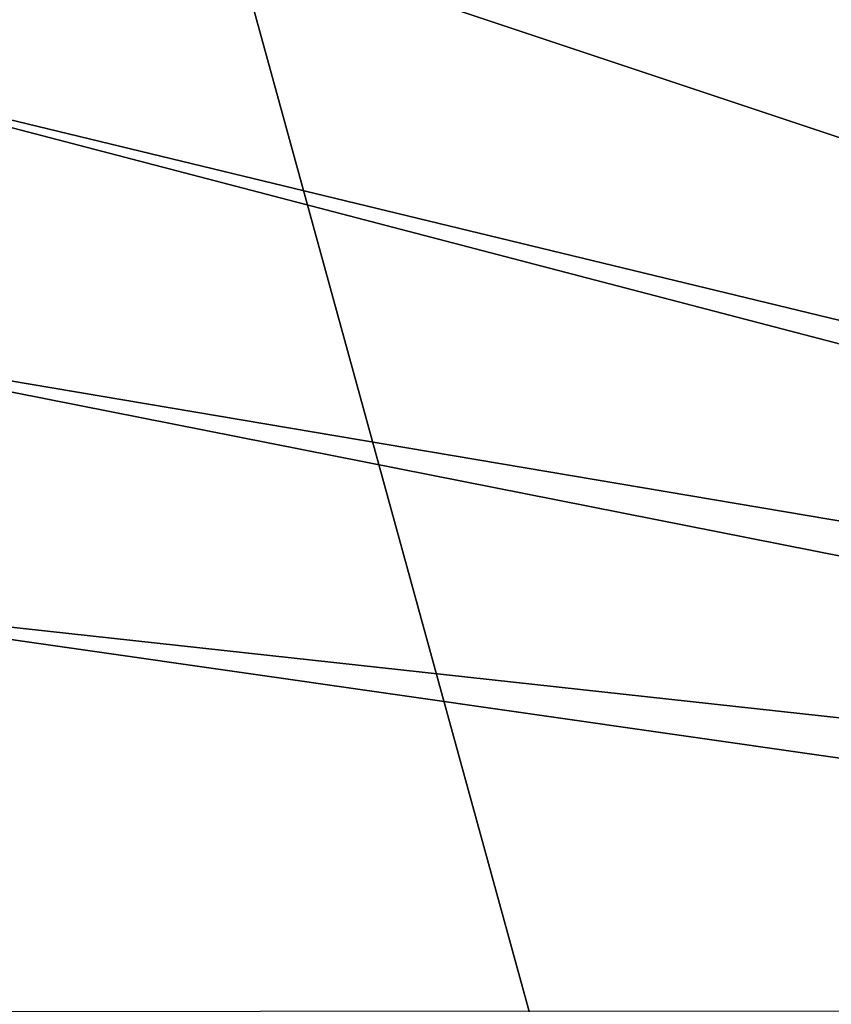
# Model space of a CAD drawing. Header units: metres. Extents: x -1004 to 0, y -808 to 0.
# Tile 13 of 127: x -887 to -783, y -635 to -509. Entities that reach past the tile are written whole.
import ezdxf

# ---------------------------------------------------------------- set-up
doc = ezdxf.new("R2010")
doc.units = ezdxf.units.M

msp = doc.modelspace()

# ---------------------------------------------------------------- linework, layer by layer
at = {"layer": 'None012349'}
for points in [[(-994.037292, -794.032166, 90), (-994.037292, -10, 90), (-787.024658, -763.271118, 90)], [(-787.024658, -763.271118, 90), (-994.037292, -10, 90), (-533.424561, -638.481384, 90)], [(-994.037292, -10, 90), (-526.238708, -632.856445, 90), (-533.424561, -638.481384, 90)], [(-10, -10, 90), (-502.018646, -625.846375, 90), (-994.037292, -10, 90)], [(-502.018646, -625.846375, 90), (-510.034576, -626.560547, 90), (-994.037292, -10, 90)], [(-994.037292, -10, 90), (-510.034576, -626.560547, 90), (-518.256042, -628.853394, 90)], [(-518.256042, -628.853394, 90), (-526.238708, -632.856445, 90), (-994.037292, -10, 90)], [(-940.709534, -322.106171, 114.400673), (-513.875122, -606.131226, 109.443001), (-598.695557, -78.099586, 118.659828)], [(-940.709534, -322.106171, 114.400673), (-941.270813, -397.57312, 113.083397), (-513.875122, -606.131226, 109.443001)], [(-941.270813, -397.57312, 113.083397), (-526.001953, -609.617432, 109.382149), (-513.875122, -606.131226, 109.443001)], [(-941.270813, -397.57312, 113.083397), (-940.077576, -471.62793, 111.790764), (-526.001953, -609.617432, 109.382149)], [(-940.077576, -471.62793, 111.790764), (-938.786865, -509.7388, 111.125534), (-526.001953, -609.617432, 109.382149)], [(-526.001953, -609.617432, 109.382149), (-938.786865, -509.7388, 111.125534), (-536.392456, -614.846802, 109.290871)], [(-938.786865, -509.7388, 111.125534), (-937.068787, -547.130127, 110.47287), (-536.392456, -614.846802, 109.290871)], [(-536.392456, -614.846802, 109.290871), (-937.068787, -547.130127, 110.47287), (-548.091431, -624.124634, 109.128922)], [(-937.068787, -547.130127, 110.47287), (-935.072998, -581.77356, 109.868164), (-548.091431, -624.124634, 109.128922)], [(-548.091431, -624.124634, 109.128922), (-935.072998, -581.77356, 109.868164), (-557.370667, -635.821777, 108.924751)], [(-935.072998, -581.77356, 109.868164), (-931.152954, -636.047485, 108.920807), (-557.370667, -635.821777, 108.924751)]]:
    msp.add_3dface(points, dxfattribs=at)

doc.saveas('drawing.dxf')
